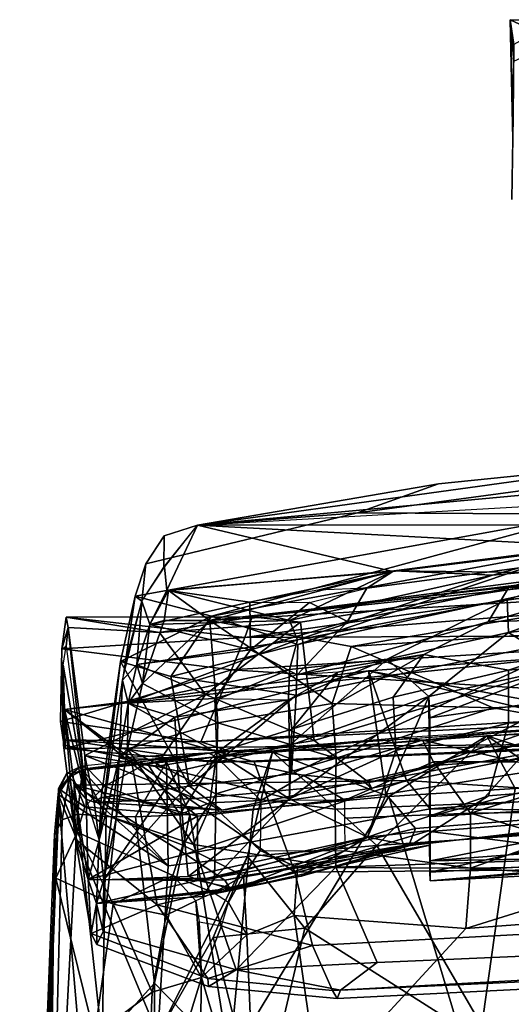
# Model space of a CAD drawing. Header units: millimetres. Extents: x -340 to 319, y -456 to 358.
# Tile 23 of 88: x -248 to -120, y 90 to 347. Entities that reach past the tile are written whole.
import ezdxf

# ---------------------------------------------------------------- set-up
doc = ezdxf.new("R2010")
doc.units = ezdxf.units.MM
doc.layers.add('Layer 01', color=7, linetype='Continuous', true_color=0x000000)

msp = doc.modelspace()

# ---------------------------------------------------------------- linework, layer by layer
at = {"layer": 'Layer 01'}
for points in [[(-119.866, 299.915, 27.224), (-119.575, 315.613, 55.543), (-120.265, 346.776, 36.992), (-119.554, 321.48, 8.59)], [(-119.377, 335.96, 53.032), (-120.265, 346.776, 36.992), (-119.575, 315.613, 55.543)], [(-120.265, 346.776, 36.992), (-119.345, 340.267, 15.369), (-119.554, 321.48, 8.59)], [(-119.377, 335.96, 53.032), (-108.147, 341.047, 49.685), (-120.265, 346.776, 36.992)], [(-108.147, 341.047, 49.685), (-108.116, 346.535, 27.93), (-120.265, 346.776, 36.992)], [(-119.345, 340.267, 15.369), (-120.265, 346.776, 36.992), (-108.116, 346.535, 27.93)], [(-201.811, 214.951, 1095.131), (5.858, 234.135, 1095.137), (-80.991, 231.656, 1095.123)], [(-201.811, 214.951, 1095.131), (85.138, 231.344, 1095.139), (5.858, 234.135, 1095.137)], [(-80.991, 231.656, 1095.123), (-139.013, 225.684, 1095.142), (-201.811, 214.951, 1095.131)], [(85.138, 231.344, 1095.139), (-12.245, 215.1, 1095.114), (-201.811, 214.951, 1095.131)], [(-139.013, 225.684, 1095.142), (-80.991, 231.656, 1095.123), (-102.813, 225.91, 1013.65), (-160.098, 218.108, 1017.647)], [(-201.811, 214.951, 1095.131), (-139.013, 225.684, 1095.142), (-160.098, 218.108, 1017.647)], [(-99.963, 217.784, 916.432), (-160.098, 218.108, 1017.647), (-102.813, 225.91, 1013.65)], [(-215.306, 204.831, 974.527), (-160.098, 218.108, 1017.647), (-99.963, 217.784, 916.432), (-218.063, 196.436, 905.105)], [(-198.194, 191.222, 861.634), (-218.063, 196.436, 905.105), (-99.963, 217.784, 916.432)], [(-201.811, 214.951, 1095.131), (-160.098, 218.108, 1017.647), (-215.306, 204.831, 974.527), (-210.545, 212.11, 1087.642)], [(-198.194, 191.222, 861.634), (-99.963, 217.784, 916.432), (-100.454, 209.187, 860.938)], [(-210.591, 203.94, 1086.775), (-201.811, 214.951, 1095.131), (-210.545, 212.11, 1087.642)], [(-209.856, 197.975, 1093.898), (-210.414, 204.001, 1088.709), (-201.811, 214.951, 1095.131)], [(-209.856, 197.975, 1093.898), (-201.811, 214.951, 1095.131), (-150.934, 202.869, 1095.168)], [(-98.126, 209.393, 1095.138), (-201.811, 214.951, 1095.131), (-12.245, 215.1, 1095.114)], [(-98.126, 209.393, 1095.138), (-150.934, 202.869, 1095.168), (-201.811, 214.951, 1095.131)], [(-216.352, 195.056, 948.978), (-210.591, 203.94, 1086.775), (-210.545, 212.11, 1087.642), (-215.306, 204.831, 974.527)], [(-85.871, 200.993, 915.423), (-120.711, 198.535, 946.479), (-98.321, 206.399, 1004.228), (-35.71, 210.698, 977.527)], [(-175.679, 183.782, 816.259), (-198.194, 191.222, 861.634), (-100.454, 209.187, 860.938)], [(-187.565, 191.002, 457.4), (-94.697, 202.131, 482.979), (-49.925, 208.904, 465.148)], [(-187.565, 191.002, 457.4), (-49.925, 208.904, 465.148), (-47.281, 205.909, 452.283)], [(-175.679, 183.782, 816.259), (-100.454, 209.187, 860.938), (-102.096, 199.876, 816.793)], [(-98.321, 206.399, 1004.228), (-157.676, 198.47, 1049.958), (-150.934, 202.869, 1095.168), (-98.126, 209.393, 1095.138)], [(-124.909, 201.901, 1004.526), (-150.61, 203.008, 1095.133), (-94.83, 210.119, 1095.048)], [(-89.623, 202.255, 1095.142), (-94.83, 210.119, 1095.048), (-150.61, 203.008, 1095.133)], [(-124.909, 201.901, 1004.526), (-94.83, 210.119, 1095.048), (-89.558, 205.064, 966.875)], [(-189.527, 185.656, 446.353), (-47.281, 205.909, 452.283), (-46.558, 196.97, 441.034)], [(-189.527, 185.656, 446.353), (-187.565, 191.002, 457.4), (-47.281, 205.909, 452.283)], [(-120.711, 198.535, 946.479), (-162.671, 189.836, 966.489), (-157.676, 198.47, 1049.958), (-98.321, 206.399, 1004.228)], [(-215.306, 204.831, 974.527), (-218.063, 196.436, 905.105), (-216.352, 195.056, 948.978)], [(-209.856, 197.975, 1093.898), (-214.257, 188.998, 998.842), (-216.352, 195.056, 948.978), (-210.414, 204.001, 1088.709)], [(-209.426, 197.878, 1093.441), (-150.61, 203.008, 1095.133), (-177.865, 190.094, 997.561)], [(-209.426, 197.878, 1093.441), (-198.576, 190.085, 1094.868), (-150.61, 203.008, 1095.133)], [(-89.623, 202.255, 1095.142), (-150.61, 203.008, 1095.133), (-198.576, 190.085, 1094.868)], [(-124.909, 201.901, 1004.526), (-177.865, 190.094, 997.561), (-150.61, 203.008, 1095.133)], [(-121.092, 195.543, 913.615), (-175.722, 185.01, 950.236), (-124.909, 201.901, 1004.526), (-89.558, 205.064, 966.875)], [(-121.092, 195.543, 913.615), (-89.558, 205.064, 966.875), (-89.231, 198.096, 894.532)], [(-188.162, 194.824, 1051.902), (-209.856, 197.975, 1093.898), (-150.934, 202.869, 1095.168)], [(-89.623, 202.255, 1095.142), (-198.576, 190.085, 1094.868), (-79.569, 197.183, 1081.265)], [(-188.162, 194.824, 1051.902), (-150.934, 202.869, 1095.168), (-170.477, 198.001, 1066.639)], [(-187.565, 191.002, 457.4), (-174.946, 189.63, 479.214), (-94.697, 202.131, 482.979)], [(-175.722, 185.01, 950.236), (-177.865, 190.094, 997.561), (-124.909, 201.901, 1004.526)], [(-86.336, 184.132, 537.407), (-94.697, 202.131, 482.979), (-174.946, 189.63, 479.214), (-171.384, 158.744, 571.898)], [(-157.676, 198.47, 1049.958), (-170.477, 198.001, 1066.639), (-150.934, 202.869, 1095.168)], [(-78.29, 191.368, 841.787), (-126.034, 189.695, 868.546), (-85.871, 200.993, 915.423), (-44.047, 201.373, 894.097)], [(-126.034, 189.695, 868.546), (-120.711, 198.535, 946.479), (-85.871, 200.993, 915.423)], [(-188.162, 194.824, 1051.902), (-214.257, 188.998, 998.842), (-209.856, 197.975, 1093.898)], [(-214.257, 188.998, 998.842), (-209.426, 197.878, 1093.441), (-177.865, 190.094, 997.561)], [(-214.257, 188.998, 998.842), (-210.495, 190.084, 1088.773), (-209.426, 197.878, 1093.441)], [(-209.426, 197.878, 1093.441), (-210.495, 190.084, 1088.773), (-198.576, 190.085, 1094.868)], [(-102.096, 199.876, 816.793), (-98.204, 186.372, 759.139), (-176.084, 170.58, 769.562), (-175.679, 183.782, 816.259)], [(-162.671, 189.836, 966.489), (-120.711, 198.535, 946.479), (-126.034, 189.695, 868.546), (-175.867, 175.89, 881.041)], [(-162.671, 189.836, 966.489), (-172.624, 194.79, 1036.521), (-157.676, 198.47, 1049.958)], [(-120.712, 186.892, 846.453), (-121.092, 195.543, 913.615), (-89.231, 198.096, 894.532)], [(-120.712, 186.892, 846.453), (-89.231, 198.096, 894.532), (-79.36, 191.671, 844.523)], [(-198.194, 191.222, 861.634), (-221.916, 179.345, 814.073), (-218.063, 196.436, 905.105)], [(-220.584, 179.357, 846.323), (-218.063, 196.436, 905.105), (-221.916, 179.345, 814.073)], [(-220.584, 179.357, 846.323), (-216.352, 195.056, 948.978), (-218.063, 196.436, 905.105)], [(-161.768, 183.278, 1052.052), (-79.569, 197.183, 1081.265), (-198.576, 190.085, 1094.868)], [(-47.098, 186.31, 435.069), (-189.527, 185.656, 446.353), (-46.558, 196.97, 441.034)], [(-152.355, 179.992, 857.043), (-177.865, 177.264, 894.532), (-175.722, 185.01, 950.236), (-121.092, 195.543, 913.615)], [(-161.768, 183.278, 1052.052), (-72.657, 189.137, 1045.446), (-79.569, 197.183, 1081.265)], [(-152.355, 179.992, 857.043), (-121.092, 195.543, 913.615), (-120.712, 186.892, 846.453)], [(-216.352, 195.056, 948.978), (-217.633, 178.568, 916.815), (-221.366, 174.53, 827.403)], [(-214.257, 188.998, 998.842), (-217.633, 178.568, 916.815), (-216.352, 195.056, 948.978)], [(-188.162, 194.824, 1051.902), (-188.036, 182.424, 941.841), (-214.257, 188.998, 998.842)], [(-188.162, 194.824, 1051.902), (-172.624, 194.79, 1036.521), (-188.036, 182.424, 941.841)], [(-162.671, 189.836, 966.489), (-188.036, 182.424, 941.841), (-172.624, 194.79, 1036.521)], [(-189.527, 185.656, 446.353), (-237.193, 182.625, 445.964), (-236.04, 190.911, 459.31)], [(-237.193, 182.625, 445.964), (-235.523, 188.202, 485.268), (-236.04, 190.911, 459.31)], [(-211.718, 186.951, 479.68), (-187.565, 191.002, 457.4), (-236.04, 190.911, 459.31)], [(-187.565, 191.002, 457.4), (-189.527, 185.656, 446.353), (-236.04, 190.911, 459.31)], [(-235.523, 188.202, 485.268), (-211.718, 186.951, 479.68), (-236.04, 190.911, 459.31)], [(-221.916, 179.345, 814.073), (-198.194, 191.222, 861.634), (-208.745, 175.482, 800.848)], [(-177.865, 190.094, 997.561), (-175.722, 185.01, 950.236), (-217.633, 178.568, 916.815), (-214.257, 188.998, 998.842)], [(-198.576, 190.085, 1094.868), (-216.154, 173.644, 952.735), (-196.509, 163.369, 923.02)], [(-210.495, 190.084, 1088.773), (-216.154, 173.644, 952.735), (-198.576, 190.085, 1094.868)], [(-216.154, 173.644, 952.735), (-210.495, 190.084, 1088.773), (-214.257, 188.998, 998.842)], [(-187.565, 191.002, 457.4), (-211.718, 186.951, 479.68), (-174.946, 189.63, 479.214)], [(-208.745, 175.482, 800.848), (-198.194, 191.222, 861.634), (-175.679, 183.782, 816.259)], [(-198.576, 190.085, 1094.868), (-166.674, 168.42, 964.49), (-161.768, 183.278, 1052.052)], [(-196.509, 163.369, 923.02), (-166.674, 168.42, 964.49), (-198.576, 190.085, 1094.868)], [(-120.711, 177.099, 796.265), (-142.782, 181.203, 843.95), (-126.034, 189.695, 868.546), (-78.29, 191.368, 841.787)], [(-120.712, 186.892, 846.453), (-79.36, 191.671, 844.523), (-106.262, 177.96, 789.496)], [(-120.711, 177.099, 796.265), (-78.29, 191.368, 841.787), (-81.79, 180.804, 795.219)], [(-237.193, 182.625, 445.964), (-236.032, 183.37, 472.968), (-235.523, 188.202, 485.268)], [(-236.032, 183.37, 472.968), (-230.874, 143.434, 597.643), (-235.523, 188.202, 485.268)], [(-211.718, 186.951, 479.68), (-235.523, 188.202, 485.268), (-231.209, 154.801, 585.439), (-199.765, 170.723, 527.985)], [(-230.874, 143.434, 597.643), (-231.209, 154.801, 585.439), (-235.523, 188.202, 485.268)], [(-214.257, 188.998, 998.842), (-188.036, 182.424, 941.841), (-217.633, 178.568, 916.815)], [(-214.257, 188.998, 998.842), (-217.633, 178.568, 916.815), (-216.154, 173.644, 952.735)], [(-199.765, 170.723, 527.985), (-174.946, 189.63, 479.214), (-211.718, 186.951, 479.68)], [(-171.384, 158.744, 571.898), (-174.946, 189.63, 479.214), (-199.765, 170.723, 527.985)], [(-188.036, 182.424, 941.841), (-162.671, 189.836, 966.489), (-175.867, 175.89, 881.041)], [(-126.034, 189.695, 868.546), (-142.782, 181.203, 843.95), (-175.867, 175.89, 881.041)], [(-124.753, 167.316, 945.875), (-49.622, 171.541, 949.523), (-72.657, 189.137, 1045.446), (-161.768, 183.278, 1052.052)], [(-189.527, 185.656, 446.353), (-192.93, 177.148, 441.067), (-237.193, 182.625, 445.964)], [(-219.91, 168.499, 861.9), (-217.633, 178.568, 916.815), (-175.722, 185.01, 950.236)], [(-219.91, 168.499, 861.9), (-175.722, 185.01, 950.236), (-177.865, 177.264, 894.532)], [(-192.93, 177.148, 441.067), (-189.527, 185.656, 446.353), (-47.098, 186.31, 435.069)], [(-47.098, 186.31, 435.069), (-47.707, 168.018, 431.096), (-192.93, 177.148, 441.067)], [(-177.305, 150.023, 702.516), (-176.084, 170.58, 769.562), (-98.204, 186.372, 759.139)], [(-158.528, 148.122, 677.294), (-177.305, 150.023, 702.516), (-98.204, 186.372, 759.139), (-79.597, 166.556, 681.986)], [(-152.355, 179.992, 857.043), (-120.712, 186.892, 846.453), (-141.519, 170.215, 782.887)], [(-120.712, 186.892, 846.453), (-106.262, 177.96, 789.496), (-141.519, 170.215, 782.887)], [(-192.93, 177.148, 441.067), (-237.512, 163.689, 438.658), (-237.193, 182.625, 445.964)], [(-237.193, 182.625, 445.964), (-237.512, 163.689, 438.658), (-236.897, 158.935, 446.232)], [(-236.032, 183.37, 472.968), (-230.872, 143.427, 597.664), (-236.882, 178.39, 452.429)], [(-197.336, 169.675, 866.348), (-217.633, 178.568, 916.815), (-188.036, 182.424, 941.841)], [(-208.745, 175.482, 800.848), (-175.679, 183.782, 816.259), (-176.084, 170.58, 769.562)], [(-188.036, 182.424, 941.841), (-175.867, 175.89, 881.041), (-197.336, 169.675, 866.348)], [(-76.369, 168.571, 592.813), (-86.336, 184.132, 537.407), (-171.384, 158.744, 571.898), (-157.181, 147.796, 625.091)], [(-124.753, 167.316, 945.875), (-161.768, 183.278, 1052.052), (-166.674, 168.42, 964.49)], [(-104.527, 180.774, 469.121), (-236.53, 166.85, 460.953), (-157.216, 176.94, 466.873)], [(-236.53, 166.85, 460.953), (-104.527, 180.774, 469.121), (-90.429, 157.292, 455.35), (-187.024, 153.19, 452.933)], [(-178.074, 169.402, 848.719), (-177.865, 177.264, 894.532), (-152.355, 179.992, 857.043)], [(-177.865, 157.439, 796.266), (-178.074, 169.402, 848.719), (-152.355, 179.992, 857.043)], [(-177.865, 157.439, 796.266), (-152.355, 179.992, 857.043), (-141.519, 170.215, 782.887)], [(-177.248, 161.691, 810.901), (-165.237, 176.59, 866.156), (-142.782, 181.203, 843.95)], [(-177.248, 161.691, 810.901), (-142.782, 181.203, 843.95), (-150.771, 170.031, 800.046)], [(-142.782, 181.203, 843.95), (-165.237, 176.59, 866.156), (-175.867, 175.89, 881.041)], [(-104.527, 180.774, 469.121), (-157.216, 176.94, 466.873), (-152.704, 144.787, 561.805), (-108.606, 151.725, 551.756)], [(-104.527, 180.774, 469.121), (-79.656, 157.978, 455.74), (-157.216, 176.94, 466.873)], [(-157.216, 176.94, 466.873), (-109.19, 168.033, 503.976), (-104.527, 180.774, 469.121)], [(-150.771, 170.031, 800.046), (-142.782, 181.203, 843.95), (-120.711, 177.099, 796.265)], [(-81.79, 180.804, 795.219), (-64.025, 166.199, 746.096), (-120.711, 163.294, 749.169), (-120.711, 177.099, 796.265)], [(-236.53, 166.85, 460.953), (-236.897, 158.935, 446.232), (-236.882, 178.39, 452.429)], [(-236.53, 166.85, 460.953), (-236.882, 178.39, 452.429), (-230.872, 143.427, 597.664)], [(-220.584, 179.357, 846.323), (-221.916, 179.345, 814.073), (-227.499, 132.705, 679.185)], [(-221.916, 179.345, 814.073), (-226.988, 143.841, 691.448), (-227.499, 132.705, 679.185)], [(-203.906, 146.856, 705.74), (-226.988, 143.841, 691.448), (-221.916, 179.345, 814.073)], [(-221.916, 179.345, 814.073), (-208.745, 175.482, 800.848), (-203.906, 146.856, 705.74)], [(-221.366, 174.53, 827.403), (-217.633, 178.568, 916.815), (-219.91, 168.499, 861.9)], [(-219.91, 168.499, 861.9), (-217.633, 178.568, 916.815), (-197.336, 169.675, 866.348)], [(-217.633, 178.568, 916.815), (-219.91, 168.499, 861.9), (-216.154, 173.644, 952.735)], [(-207.742, 164.831, 846.453), (-219.91, 168.499, 861.9), (-177.865, 177.264, 894.532)], [(-207.742, 164.831, 846.453), (-177.865, 177.264, 894.532), (-178.074, 169.402, 848.719)], [(-106.262, 177.96, 789.496), (-141.221, 164.682, 784.88), (-141.519, 170.215, 782.887)], [(-80.251, 173.313, 790.834), (-141.221, 164.682, 784.88), (-106.262, 177.96, 789.496)], [(-200.918, 158.411, 437.72), (-237.512, 163.689, 438.658), (-192.93, 177.148, 441.067)], [(-201.847, 138.994, 559.948), (-152.704, 144.787, 561.805), (-157.216, 176.94, 466.873), (-236.53, 166.85, 460.953)], [(-236.53, 166.85, 460.953), (-157.216, 176.94, 466.873), (-236.318, 156.682, 454.981)], [(-157.216, 176.94, 466.873), (-236.53, 166.85, 460.953), (-233.968, 147.133, 522.608), (-147.316, 148.345, 553.443)], [(-236.318, 156.682, 454.981), (-157.216, 176.94, 466.873), (-79.656, 157.978, 455.74)], [(-203.906, 146.856, 705.74), (-208.745, 175.482, 800.848), (-176.084, 170.58, 769.562)], [(-192.93, 177.148, 441.067), (-47.707, 168.018, 431.096), (-200.918, 158.411, 437.72)], [(-177.248, 161.691, 810.901), (-178.074, 169.402, 848.719), (-165.237, 176.59, 866.156)], [(-109.19, 168.033, 503.976), (-157.216, 176.94, 466.873), (-147.316, 148.345, 553.443)], [(-120.711, 177.099, 796.265), (-120.711, 163.294, 749.169), (-150.139, 156.135, 749.415), (-150.771, 170.031, 800.046)], [(-227.503, 132.724, 679.092), (-221.366, 174.53, 827.403), (-222.229, 154.188, 806.525)], [(-219.91, 168.499, 861.9), (-222.229, 154.188, 806.525), (-221.366, 174.53, 827.403)], [(-216.154, 173.644, 952.735), (-219.91, 168.499, 861.9), (-220.081, 156.609, 856.799)], [(-196.509, 163.369, 923.02), (-216.154, 173.644, 952.735), (-220.081, 156.609, 856.799)], [(-141.224, 152.179, 767.605), (-80.251, 173.313, 790.834), (-72.352, 157.279, 769.648)], [(-141.224, 152.179, 767.605), (-141.221, 164.682, 784.88), (-80.251, 173.313, 790.834)], [(-199.765, 170.723, 527.985), (-231.209, 154.801, 585.439), (-212.816, 151.944, 590.55)], [(-219.91, 168.499, 861.9), (-197.336, 169.675, 866.348), (-196.814, 155.631, 807.201)], [(-212.816, 151.944, 590.55), (-171.384, 158.744, 571.898), (-199.765, 170.723, 527.985)], [(-176.084, 170.58, 769.562), (-177.305, 150.023, 702.516), (-203.906, 146.856, 705.74)], [(-196.814, 155.631, 807.201), (-197.336, 169.675, 866.348), (-178.074, 169.402, 848.719)], [(-177.865, 143.573, 749.169), (-177.865, 157.439, 796.266), (-141.519, 170.215, 782.887)], [(-177.865, 143.573, 749.169), (-141.519, 170.215, 782.887), (-157.533, 133.506, 693.082)], [(-177.248, 161.691, 810.901), (-150.771, 170.031, 800.046), (-150.139, 156.135, 749.415), (-177.865, 143.573, 749.169)], [(-141.265, 135.316, 680.822), (-157.533, 133.506, 693.082), (-141.519, 170.215, 782.887)], [(-141.519, 170.215, 782.887), (-141.224, 152.179, 767.605), (-141.265, 135.316, 680.822)], [(-141.224, 152.179, 767.605), (-141.519, 170.215, 782.887), (-141.221, 164.682, 784.88)], [(-75.603, 158.582, 894.064), (-49.622, 171.541, 949.523), (-124.753, 167.316, 945.875)], [(-196.814, 155.631, 807.201), (-222.229, 154.188, 806.525), (-219.91, 168.499, 861.9)], [(-207.742, 164.831, 846.453), (-222.229, 154.188, 806.525), (-219.91, 168.499, 861.9)], [(-219.91, 168.499, 861.9), (-222.229, 154.188, 806.525), (-220.081, 156.609, 856.799)], [(-178.074, 169.402, 848.719), (-177.865, 157.439, 796.266), (-206.982, 150.765, 794.167), (-207.742, 164.831, 846.453)], [(-200.918, 158.411, 437.72), (-47.707, 168.018, 431.096), (-47.791, 165.778, 438.32)], [(-177.248, 161.691, 810.901), (-196.814, 155.631, 807.201), (-178.074, 169.402, 848.719)], [(-196.509, 163.369, 923.02), (-165.674, 154.129, 893.436), (-166.674, 168.42, 964.49)], [(-165.674, 154.129, 893.436), (-124.753, 167.316, 945.875), (-166.674, 168.42, 964.49)], [(-165.674, 154.129, 893.436), (-75.603, 158.582, 894.064), (-124.753, 167.316, 945.875)], [(-76.369, 168.571, 592.813), (-157.181, 147.796, 625.091), (-74.073, 163.122, 629.326)], [(-147.316, 148.345, 553.443), (-92.994, 144.755, 575.919), (-109.19, 168.033, 503.976)], [(-236.53, 166.85, 460.953), (-236.318, 156.682, 454.981), (-236.897, 158.935, 446.232)], [(-233.625, 133.035, 531.199), (-236.53, 166.85, 460.953), (-236.752, 157.498, 455.46)], [(-236.53, 166.85, 460.953), (-219.142, 153.966, 453.383), (-236.752, 157.498, 455.46)], [(-233.968, 147.133, 522.608), (-201.847, 138.994, 559.948), (-236.53, 166.85, 460.953)], [(-230.872, 143.427, 597.664), (-233.968, 147.133, 522.608), (-236.53, 166.85, 460.953)], [(-236.53, 166.85, 460.953), (-233.625, 133.035, 531.199), (-233.968, 147.133, 522.608)], [(-187.024, 153.19, 452.933), (-219.142, 153.966, 453.383), (-236.53, 166.85, 460.953)], [(-222.229, 154.188, 806.525), (-207.742, 164.831, 846.453), (-206.982, 150.765, 794.167)], [(-200.918, 158.411, 437.72), (-47.791, 165.778, 438.32), (-193.525, 155.998, 445.094)], [(-194.558, 155.806, 445.135), (-79.656, 157.978, 455.74), (-69.362, 164.586, 438.764)], [(-156.429, 146.345, 655.44), (-158.528, 148.122, 677.294), (-79.597, 166.556, 681.986), (-77.249, 162.46, 655.103)], [(-84.963, 147.643, 701.451), (-125.973, 144.351, 700.907), (-120.711, 163.294, 749.169), (-64.025, 166.199, 746.096)], [(-236.897, 158.935, 446.232), (-237.512, 163.689, 438.658), (-200.918, 158.411, 437.72)], [(-197.035, 144.823, 841.465), (-196.509, 163.369, 923.02), (-220.081, 156.609, 856.799)], [(-197.035, 144.823, 841.465), (-165.674, 154.129, 893.436), (-196.509, 163.369, 923.02)], [(-120.711, 163.294, 749.169), (-125.973, 144.351, 700.907), (-157.533, 133.506, 693.082), (-150.139, 156.135, 749.415)], [(-77.249, 162.46, 655.103), (-74.073, 163.122, 629.326), (-157.181, 147.796, 625.091), (-156.429, 146.345, 655.44)], [(-112.073, 161.842, 444.484), (-143.174, 158.869, 437.11), (-148.644, 159.506, 446.513)], [(-143.174, 158.869, 437.11), (-112.073, 161.842, 444.484), (-107.315, 161.161, 435.696)], [(-126.403, 159.954, 445.806), (-70.05, 162.685, 443.185), (-90.866, 135.78, 450.404)], [(-126.403, 159.954, 445.806), (-88.245, 147.678, 483.456), (-70.05, 162.685, 443.185)], [(-196.993, 154.534, 439.074), (-198.887, 155.436, 449.216), (-148.644, 159.506, 446.513)], [(-143.174, 158.869, 437.11), (-196.993, 154.534, 439.074), (-148.644, 159.506, 446.513)], [(-196.814, 155.631, 807.201), (-177.248, 161.691, 810.901), (-177.865, 143.573, 749.169)], [(-182.231, 155.776, 448.936), (-126.403, 159.954, 445.806), (-155.106, 131.364, 453.842)], [(-151.91, 144.112, 486.34), (-126.403, 159.954, 445.806), (-182.231, 155.776, 448.936)], [(-126.403, 159.954, 445.806), (-90.866, 135.78, 450.404), (-155.106, 131.364, 453.842)], [(-119.025, 146.248, 484.525), (-126.403, 159.954, 445.806), (-151.91, 144.112, 486.34)], [(-107.315, 161.161, 435.696), (-118.683, 153.213, 433.64), (-143.174, 158.869, 437.11)], [(-126.403, 159.954, 445.806), (-119.025, 146.248, 484.525), (-88.245, 147.678, 483.456)], [(-236.897, 158.935, 446.232), (-236.318, 156.682, 454.981), (-196.702, 153.02, 452.841)], [(-236.897, 158.935, 446.232), (-196.702, 153.02, 452.841), (-194.558, 155.806, 445.135)], [(-236.897, 158.935, 446.232), (-200.918, 158.411, 437.72), (-193.525, 155.998, 445.094)], [(-212.356, 115.869, 564.647), (-233.625, 133.035, 531.199), (-236.752, 157.498, 455.46), (-219.142, 153.966, 453.383)], [(-236.318, 156.682, 454.981), (-79.656, 157.978, 455.74), (-196.702, 153.02, 452.841)], [(-171.384, 158.744, 571.898), (-212.816, 151.944, 590.55), (-202.371, 143.64, 627.064), (-157.181, 147.796, 625.091)], [(-177.865, 157.439, 796.266), (-177.865, 143.573, 749.169), (-206.982, 150.765, 794.167)], [(-196.993, 154.534, 439.074), (-143.174, 158.869, 437.11), (-174.14, 149.599, 435.026)], [(-194.558, 155.806, 445.135), (-196.702, 153.02, 452.841), (-79.656, 157.978, 455.74)], [(-176.434, 124.421, 531.015), (-187.024, 153.19, 452.933), (-90.429, 157.292, 455.35), (-99.839, 125.117, 541.432)], [(-174.14, 149.599, 435.026), (-143.174, 158.869, 437.11), (-140.3, 153.177, 434.654), (-163.436, 143.205, 432.337)], [(-75.603, 158.582, 894.064), (-165.674, 154.129, 893.436), (-165.94, 140.819, 840.222), (-61.821, 145.008, 840.589)], [(-140.3, 153.177, 434.654), (-143.174, 158.869, 437.11), (-118.683, 153.213, 433.64)], [(-141.179, 138.955, 742.548), (-141.224, 152.179, 767.605), (-72.352, 157.279, 769.648)], [(-141.179, 138.955, 742.548), (-72.352, 157.279, 769.648), (-57.635, 143.708, 743.583)], [(-230.522, 151.419, 441.682), (-232.069, 152.168, 449.966), (-198.887, 155.436, 449.216)], [(-231.209, 154.801, 585.439), (-228.792, 142.708, 647.679), (-202.371, 143.64, 627.064)], [(-231.209, 154.801, 585.439), (-202.371, 143.64, 627.064), (-212.816, 151.944, 590.55)], [(-228.792, 142.708, 647.679), (-231.209, 154.801, 585.439), (-230.874, 143.434, 597.643)], [(-230.522, 151.419, 441.682), (-198.887, 155.436, 449.216), (-214.975, 152.846, 440.383)], [(-222.229, 154.188, 806.525), (-226.259, 122.423, 708.729), (-227.503, 132.724, 679.092)], [(-197.372, 122.872, 701.701), (-226.259, 122.423, 708.729), (-196.814, 155.631, 807.201)], [(-222.229, 154.188, 806.525), (-196.814, 155.631, 807.201), (-226.259, 122.423, 708.729)], [(-222.229, 154.188, 806.525), (-206.982, 150.765, 794.167), (-226.259, 122.423, 708.729)], [(-222.229, 154.188, 806.525), (-226.259, 122.423, 708.729), (-223.008, 138.432, 787.673)], [(-220.081, 156.609, 856.799), (-222.229, 154.188, 806.525), (-223.008, 138.432, 787.673)], [(-223.008, 138.432, 787.673), (-202.845, 131.599, 793.297), (-220.081, 156.609, 856.799)], [(-202.845, 131.599, 793.297), (-197.035, 144.823, 841.465), (-220.081, 156.609, 856.799)], [(-214.975, 152.846, 440.383), (-198.887, 155.436, 449.216), (-196.993, 154.534, 439.074)], [(-206.475, 139.448, 435.414), (-214.975, 152.846, 440.383), (-196.993, 154.534, 439.074)], [(-188.769, 128.477, 455.662), (-209.478, 126.03, 456.166), (-209.935, 153.219, 450.145), (-182.231, 155.776, 448.936)], [(-182.231, 155.776, 448.936), (-209.935, 153.219, 450.145), (-203.86, 139.428, 489.802), (-187.334, 140.827, 489.361)], [(-196.993, 154.534, 439.074), (-198.593, 142.459, 434.712), (-206.475, 139.448, 435.414)], [(-198.593, 142.459, 434.712), (-196.993, 154.534, 439.074), (-185.302, 143.07, 433.299)], [(-196.814, 155.631, 807.201), (-177.865, 143.573, 749.169), (-197.372, 122.872, 701.701)], [(-197.035, 144.823, 841.465), (-165.94, 140.819, 840.222), (-165.674, 154.129, 893.436)], [(-196.993, 154.534, 439.074), (-174.14, 149.599, 435.026), (-185.302, 143.07, 433.299)], [(-188.769, 128.477, 455.662), (-182.231, 155.776, 448.936), (-155.106, 131.364, 453.842)], [(-182.231, 155.776, 448.936), (-187.334, 140.827, 489.361), (-151.91, 144.112, 486.34)], [(-157.533, 133.506, 693.082), (-177.865, 143.573, 749.169), (-150.139, 156.135, 749.415)], [(-235.886, 150.191, 450.032), (-232.069, 152.168, 449.966), (-234.678, 150.061, 441.997)], [(-232.069, 152.168, 449.966), (-230.522, 151.419, 441.682), (-234.678, 150.061, 441.997)], [(-209.478, 126.03, 456.166), (-231.817, 151.045, 450.527), (-209.935, 153.219, 450.145)], [(-231.817, 151.045, 450.527), (-225.639, 138.967, 485.754), (-217.956, 138.876, 487.986), (-209.935, 153.219, 450.145)], [(-226.07, 146.87, 440.556), (-230.522, 151.419, 441.682), (-214.975, 152.846, 440.383)], [(-206.475, 139.448, 435.414), (-226.07, 146.87, 440.556), (-214.975, 152.846, 440.383)], [(-176.434, 124.421, 531.015), (-212.356, 115.869, 564.647), (-219.142, 153.966, 453.383)], [(-219.142, 153.966, 453.383), (-187.024, 153.19, 452.933), (-176.434, 124.421, 531.015)], [(-203.86, 139.428, 489.802), (-209.935, 153.219, 450.145), (-217.956, 138.876, 487.986)], [(-163.436, 143.205, 432.337), (-140.3, 153.177, 434.654), (-130.68, 139.827, 430.863), (-163.382, 138.451, 431.192)], [(-108.606, 151.725, 551.756), (-152.704, 144.787, 561.805), (-145.014, 135.819, 599.825), (-104.138, 139.022, 600.003)], [(-141.179, 138.955, 742.548), (-141.265, 135.316, 680.822), (-141.224, 152.179, 767.605)], [(-130.68, 139.827, 430.863), (-140.3, 153.177, 434.654), (-118.683, 153.213, 433.64)], [(-118.683, 153.213, 433.64), (-97.779, 150.143, 432.03), (-130.68, 139.827, 430.863)], [(-235.331, 149.132, 450.508), (-209.478, 126.03, 456.166), (-238.171, 144.646, 450.591)], [(-235.331, 149.132, 450.508), (-238.171, 144.646, 450.591), (-237.135, 138.083, 479.407)], [(-237.82, 146.071, 442.431), (-238.061, 146.188, 450.223), (-235.886, 150.191, 450.032)], [(-234.678, 150.061, 441.997), (-237.82, 146.071, 442.431), (-235.886, 150.191, 450.032)], [(-231.19, 141.46, 441.034), (-237.82, 146.071, 442.431), (-234.678, 150.061, 441.997)], [(-233.151, 139.527, 482.22), (-235.331, 149.132, 450.508), (-237.135, 138.083, 479.407)], [(-231.817, 151.045, 450.527), (-209.478, 126.03, 456.166), (-235.331, 149.132, 450.508)], [(-233.151, 139.527, 482.22), (-231.817, 151.045, 450.527), (-235.331, 149.132, 450.508)], [(-230.522, 151.419, 441.682), (-226.07, 146.87, 440.556), (-231.19, 141.46, 441.034), (-234.678, 150.061, 441.997)], [(-231.817, 151.045, 450.527), (-233.151, 139.527, 482.22), (-225.639, 138.967, 485.754)], [(-204.241, 123.244, 706.527), (-226.259, 122.423, 708.729), (-206.982, 150.765, 794.167)], [(-177.865, 143.573, 749.169), (-204.241, 123.244, 706.527), (-206.982, 150.765, 794.167)], [(-195.5, 140.549, 665.969), (-203.906, 146.856, 705.74), (-177.305, 150.023, 702.516), (-158.528, 148.122, 677.294)], [(-185.302, 143.07, 433.299), (-174.14, 149.599, 435.026), (-163.436, 143.205, 432.337)], [(-130.68, 139.827, 430.863), (-97.779, 150.143, 432.03), (-72.644, 140.486, 429.92)], [(-147.316, 148.345, 553.443), (-233.968, 147.133, 522.608), (-204.98, 129.093, 592.612)], [(-233.968, 147.133, 522.608), (-230.305, 122.458, 610.8), (-201.847, 138.994, 559.948)], [(-230.872, 143.427, 597.664), (-230.305, 122.458, 610.8), (-233.968, 147.133, 522.608)], [(-233.968, 147.133, 522.608), (-230.305, 122.458, 610.8), (-204.98, 129.093, 592.612)], [(-233.968, 147.133, 522.608), (-233.625, 133.035, 531.199), (-230.305, 122.458, 610.8)], [(-231.19, 141.46, 441.034), (-226.07, 146.87, 440.556), (-206.475, 139.448, 435.414)], [(-226.988, 143.841, 691.448), (-203.906, 146.856, 705.74), (-195.5, 140.549, 665.969)], [(-204.98, 129.093, 592.612), (-141.17, 140.9, 580.592), (-147.316, 148.345, 553.443)], [(-157.181, 147.796, 625.091), (-202.371, 143.64, 627.064), (-195.5, 140.549, 665.969), (-156.429, 146.345, 655.44)], [(-195.5, 140.549, 665.969), (-158.528, 148.122, 677.294), (-156.429, 146.345, 655.44)], [(-92.994, 144.755, 575.919), (-147.316, 148.345, 553.443), (-141.17, 140.9, 580.592)], [(-102.941, 136.429, 661.899), (-146.33, 131.384, 662.203), (-125.973, 144.351, 700.907), (-84.963, 147.643, 701.451)], [(-119.025, 146.248, 484.525), (-129.699, 70.185, 489.483), (-96.711, 44.424, 489.628), (-88.245, 147.678, 483.456)], [(-248.192, -114.359, 466.107), (-238.171, 144.646, 450.591), (-218.765, -79.376, 468.345)], [(-246.589, -56.102, 491.058), (-238.171, 144.646, 450.591), (-248.192, -114.359, 466.107)], [(-238.171, 144.646, 450.591), (-246.589, -56.102, 491.058), (-239.152, 134.122, 478.11)], [(-238.061, 146.188, 450.223), (-241.882, 41.782, 448.369), (-245.604, -50.416, 462.064)], [(-241.882, 41.782, 448.369), (-238.061, 146.188, 450.223), (-241.126, 62.116, 447.096)], [(-241.126, 62.116, 447.096), (-238.061, 146.188, 450.223), (-238.785, 122.867, 443.385)], [(-238.171, 144.646, 450.591), (-239.152, 134.122, 478.11), (-237.135, 138.083, 479.407)], [(-238.061, 146.188, 450.223), (-237.82, 146.071, 442.431), (-238.785, 122.867, 443.385)], [(-238.785, 122.867, 443.385), (-237.82, 146.071, 442.431), (-233.222, 134.809, 441.279)], [(-212.163, 82.088, 458.7), (-238.171, 144.646, 450.591), (-209.478, 126.03, 456.166)], [(-218.765, -79.376, 468.345), (-238.171, 144.646, 450.591), (-212.163, 82.088, 458.7)], [(-233.222, 134.809, 441.279), (-237.82, 146.071, 442.431), (-231.19, 141.46, 441.034)], [(-228.792, 142.708, 647.679), (-226.988, 143.841, 691.448), (-195.5, 140.549, 665.969)], [(-226.988, 143.841, 691.448), (-228.792, 142.708, 647.679), (-227.499, 132.705, 679.185)], [(-165.94, 140.819, 840.222), (-197.035, 144.823, 841.465), (-202.845, 131.599, 793.297), (-165.759, 125.721, 790.831)], [(-152.704, 144.787, 561.805), (-201.847, 138.994, 559.948), (-201.718, 122.229, 620.542), (-145.014, 135.819, 599.825)], [(-158.547, 58.238, 491.921), (-129.699, 70.185, 489.483), (-151.91, 144.112, 486.34), (-193.494, 75.426, 493.925)], [(-151.91, 144.112, 486.34), (-187.334, 140.827, 489.361), (-193.494, 75.426, 493.925)], [(-61.821, 145.008, 840.589), (-165.94, 140.819, 840.222), (-165.759, 125.721, 790.831), (-70.162, 128.951, 790.105)], [(-146.33, 131.384, 662.203), (-157.533, 133.506, 693.082), (-125.973, 144.351, 700.907)], [(-129.699, 70.185, 489.483), (-119.025, 146.248, 484.525), (-151.91, 144.112, 486.34)], [(-74.987, 140.327, 575.126), (-92.994, 144.755, 575.919), (-141.17, 140.9, 580.592)], [(-233.222, 134.809, 441.279), (-231.19, 141.46, 441.034), (-205.617, 131.425, 433.774), (-208.233, 123.51, 433.621)], [(-205.617, 131.425, 433.774), (-231.19, 141.46, 441.034), (-206.475, 139.448, 435.414)], [(-227.499, 132.705, 679.185), (-228.792, 142.708, 647.679), (-230.874, 143.434, 597.643)], [(-230.305, 122.458, 610.8), (-230.872, 143.427, 597.664), (-227.503, 132.724, 679.092)], [(-228.792, 142.708, 647.679), (-195.5, 140.549, 665.969), (-202.371, 143.64, 627.064)], [(-205.617, 131.425, 433.774), (-206.475, 139.448, 435.414), (-198.593, 142.459, 434.712)], [(-185.478, 130.083, 430.477), (-189.82, 123.484, 430.387), (-205.617, 131.425, 433.774), (-198.593, 142.459, 434.712)], [(-177.865, 143.573, 749.169), (-157.533, 133.506, 693.082), (-204.241, 123.244, 706.527)], [(-185.478, 130.083, 430.477), (-198.593, 142.459, 434.712), (-185.302, 143.07, 433.299)], [(-197.372, 122.872, 701.701), (-177.865, 143.573, 749.169), (-157.533, 133.506, 693.082)], [(-141.138, 127.341, 708.78), (-141.179, 138.955, 742.548), (-57.635, 143.708, 743.583)], [(-141.138, 127.341, 708.78), (-57.635, 143.708, 743.583), (-32.405, 135.629, 718.428)], [(-240.678, -2.66, 490.619), (-226.684, 80.344, 490.347), (-233.151, 139.527, 482.22)], [(-240.678, -2.66, 490.619), (-233.151, 139.527, 482.22), (-237.135, 138.083, 479.407)], [(-233.151, 139.527, 482.22), (-226.684, 80.344, 490.347), (-225.639, 138.967, 485.754)], [(-230.305, 122.458, 610.8), (-201.718, 122.229, 620.542), (-201.847, 138.994, 559.948)], [(-217.956, 138.876, 487.986), (-225.639, 138.967, 485.754), (-226.684, 80.344, 490.347), (-213.072, 95.446, 492.051)], [(-217.956, 138.876, 487.986), (-213.072, 95.446, 492.051), (-203.86, 139.428, 489.802)], [(-193.494, 75.426, 493.925), (-203.86, 139.428, 489.802), (-213.072, 95.446, 492.051)], [(-141.17, 140.9, 580.592), (-204.98, 129.093, 592.612), (-194.683, 122.298, 626.441), (-141.314, 132.404, 624.002)], [(-193.494, 75.426, 493.925), (-187.334, 140.827, 489.361), (-203.86, 139.428, 489.802)], [(-130.68, 139.827, 430.863), (-130.623, 125.409, 429.473), (-163.312, 129.983, 429.914), (-163.382, 138.451, 431.192)], [(-101.553, 135.804, 625.535), (-104.138, 139.022, 600.003), (-145.014, 135.819, 599.825), (-146.64, 131.609, 624.867)], [(-141.17, 140.9, 580.592), (-141.314, 132.404, 624.002), (-141.243, 124.411, 623.067), (-141.18, 135.037, 580.721)], [(-141.265, 135.316, 680.822), (-141.179, 138.955, 742.548), (-141.138, 127.341, 708.78)], [(-141.17, 140.9, 580.592), (-141.18, 135.037, 580.721), (-74.987, 140.327, 575.126)], [(-74.987, 140.327, 575.126), (-141.18, 135.037, 580.721), (-110.751, 131.12, 602.721)], [(-108.722, 133.183, 429.688), (-130.68, 139.827, 430.863), (-72.644, 140.486, 429.92)], [(-130.68, 139.827, 430.863), (-108.722, 133.183, 429.688), (-130.623, 125.409, 429.473)], [(-239.152, 134.122, 478.11), (-240.678, -2.66, 490.619), (-237.135, 138.083, 479.407)], [(-223.008, 138.432, 787.673), (-226.259, 122.423, 708.729), (-226.408, 108.893, 700.415)], [(-202.845, 131.599, 793.297), (-223.008, 138.432, 787.673), (-226.408, 108.893, 700.415), (-191.731, 98.889, 707.091)], [(-102.941, 136.429, 661.899), (-101.553, 135.804, 625.535), (-146.64, 131.609, 624.867), (-146.33, 131.384, 662.203)], [(-240.678, -2.66, 490.619), (-239.152, 134.122, 478.11), (-246.589, -56.102, 491.058)], [(-233.222, 134.809, 441.279), (-223.846, 116.022, 437.854), (-238.785, 122.867, 443.385)], [(-233.222, 134.809, 441.279), (-208.233, 123.51, 433.621), (-223.846, 116.022, 437.854)], [(-146.64, 131.609, 624.867), (-145.014, 135.819, 599.825), (-201.718, 122.229, 620.542)], [(-193.011, 119.613, 649.426), (-192.468, 119.769, 674.153), (-141.265, 135.316, 680.822)], [(-193.011, 119.613, 649.426), (-141.265, 135.316, 680.822), (-141.277, 131.466, 652.627)], [(-192.468, 119.769, 674.153), (-157.533, 133.506, 693.082), (-141.265, 135.316, 680.822)], [(-155.106, 131.364, 453.842), (-90.866, 135.78, 450.404), (-94.447, 104.862, 449.757), (-124.082, 78.272, 451.227)], [(-141.277, 131.466, 652.627), (-141.265, 135.316, 680.822), (-141.138, 122.108, 662.135)], [(-141.138, 127.341, 708.78), (-141.138, 122.108, 662.135), (-141.265, 135.316, 680.822)], [(-141.18, 135.037, 580.721), (-141.243, 124.411, 623.067), (-110.751, 131.12, 602.721)], [(-141.138, 127.341, 708.78), (-32.405, 135.629, 718.428), (-53.011, 128.96, 688.845)], [(-230.305, 122.458, 610.8), (-233.625, 133.035, 531.199), (-229.522, 108.373, 625.953)], [(-229.522, 108.373, 625.953), (-233.625, 133.035, 531.199), (-212.356, 115.869, 564.647)], [(-227.503, 132.724, 679.092), (-228.171, 116.251, 662.728), (-230.305, 122.458, 610.8)], [(-227.503, 132.724, 679.092), (-226.259, 122.423, 708.729), (-228.171, 116.251, 662.728)], [(-208.233, 123.51, 433.621), (-205.617, 131.425, 433.774), (-189.82, 123.484, 430.387), (-197.668, 119.045, 431.491)], [(-192.468, 119.769, 674.153), (-204.241, 123.244, 706.527), (-157.533, 133.506, 693.082)], [(-202.845, 131.599, 793.297), (-191.731, 98.889, 707.091), (-165.759, 125.721, 790.831)], [(-201.718, 122.229, 620.542), (-192.608, 120.232, 642.26), (-146.64, 131.609, 624.867)], [(-174.791, 123.326, 662.931), (-200.408, 118.087, 666.551), (-197.372, 122.872, 701.701), (-157.533, 133.506, 693.082)], [(-194.683, 122.298, 626.441), (-141.277, 131.466, 652.627), (-141.314, 132.404, 624.002)], [(-194.683, 122.298, 626.441), (-193.011, 119.613, 649.426), (-141.277, 131.466, 652.627)], [(-146.64, 131.609, 624.867), (-192.608, 120.232, 642.26), (-174.791, 123.326, 662.931)], [(-188.769, 128.477, 455.662), (-155.106, 131.364, 453.842), (-173.832, 109.8, 455.345)], [(-146.33, 131.384, 662.203), (-174.791, 123.326, 662.931), (-157.533, 133.506, 693.082)], [(-146.64, 131.609, 624.867), (-174.791, 123.326, 662.931), (-146.33, 131.384, 662.203)], [(-124.082, 78.272, 451.227), (-173.832, 109.8, 455.345), (-155.106, 131.364, 453.842)], [(-141.314, 132.404, 624.002), (-141.277, 131.466, 652.627), (-141.243, 124.411, 623.067)], [(-141.243, 124.411, 623.067), (-141.277, 131.466, 652.627), (-141.138, 122.108, 662.135)], [(-110.751, 131.12, 602.721), (-141.243, 124.411, 623.067), (-71.964, 128.312, 630.375)], [(-130.623, 125.409, 429.473), (-108.722, 133.183, 429.688), (-93.597, 126.077, 429.28)], [(-230.305, 122.458, 610.8), (-194.683, 122.298, 626.441), (-204.98, 129.093, 592.612)], [(-188.769, 128.477, 455.662), (-212.163, 82.088, 458.7), (-209.478, 126.03, 456.166)], [(-188.769, 128.477, 455.662), (-197.709, 107.4, 456.932), (-212.163, 82.088, 458.7)], [(-197.709, 107.4, 456.932), (-188.769, 128.477, 455.662), (-173.832, 109.8, 455.345)], [(-189.82, 123.484, 430.387), (-185.478, 130.083, 430.477), (-175.735, 125.66, 429.705)], [(-163.312, 129.983, 429.914), (-175.735, 125.66, 429.705), (-185.478, 130.083, 430.477)], [(-163.312, 129.983, 429.914), (-130.623, 125.409, 429.473), (-175.735, 125.66, 429.705)], [(-70.162, 128.951, 790.105), (-165.759, 125.721, 790.831), (-154.944, 100.86, 718.888), (-48.933, 105.485, 720.8)], [(-141.138, 122.108, 662.135), (-141.138, 127.341, 708.78), (-53.011, 128.96, 688.845)], [(-141.138, 122.108, 662.135), (-53.011, 128.96, 688.845), (-28.068, 127.992, 661.345)], [(-141.243, 124.411, 623.067), (-141.138, 122.108, 662.135), (-71.964, 128.312, 630.375)], [(-71.964, 128.312, 630.375), (-141.138, 122.108, 662.135), (-28.068, 127.992, 661.345)], [(-89.904, 122.804, 429.218), (-130.623, 125.409, 429.473), (-93.597, 126.077, 429.28)], [(-210.03, 113.214, 433.911), (-223.846, 116.022, 437.854), (-208.233, 123.51, 433.621)], [(-171.806, 105.263, 590.08), (-212.356, 115.869, 564.647), (-176.434, 124.421, 531.015)], [(-210.03, 113.214, 433.911), (-208.233, 123.51, 433.621), (-202.257, 116.919, 432.242)], [(-202.257, 116.919, 432.242), (-208.233, 123.51, 433.621), (-197.668, 119.045, 431.491)], [(-189.82, 123.484, 430.387), (-193.745, 116.471, 430.877), (-197.668, 119.045, 431.491)], [(-188.954, 108.09, 430.407), (-193.745, 116.471, 430.877), (-189.82, 123.484, 430.387)], [(-154.944, 100.86, 718.888), (-165.759, 125.721, 790.831), (-191.731, 98.889, 707.091)], [(-176.625, 113.122, 429.523), (-188.954, 108.09, 430.407), (-189.82, 123.484, 430.387), (-175.735, 125.66, 429.705)], [(-130.623, 125.409, 429.473), (-131.818, 109.741, 429.699), (-176.625, 113.122, 429.523), (-175.735, 125.66, 429.705)], [(-60.721, 111.196, 589.297), (-171.806, 105.263, 590.08), (-176.434, 124.421, 531.015), (-99.839, 125.117, 541.432)], [(-130.623, 125.409, 429.473), (-89.904, 122.804, 429.218), (-131.818, 109.741, 429.699)], [(-228.656, 81.869, 440.802), (-241.126, 62.116, 447.096), (-238.785, 122.867, 443.385)], [(-228.656, 81.869, 440.802), (-238.785, 122.867, 443.385), (-223.846, 116.022, 437.854)], [(-230.305, 122.458, 610.8), (-228.171, 116.251, 662.728), (-201.718, 122.229, 620.542)], [(-193.011, 119.613, 649.426), (-194.683, 122.298, 626.441), (-230.305, 122.458, 610.8), (-228.171, 116.251, 662.728)], [(-228.171, 116.251, 662.728), (-230.305, 122.458, 610.8), (-229.522, 108.373, 625.953)], [(-228.171, 116.251, 662.728), (-226.259, 122.423, 708.729), (-204.241, 123.244, 706.527), (-192.468, 119.769, 674.153)], [(-200.408, 118.087, 666.551), (-228.171, 116.251, 662.728), (-226.259, 122.423, 708.729), (-197.372, 122.872, 701.701)], [(-228.171, 116.251, 662.728), (-226.408, 108.893, 700.415), (-226.259, 122.423, 708.729)], [(-201.718, 122.229, 620.542), (-228.171, 116.251, 662.728), (-192.608, 120.232, 642.26)], [(-131.818, 109.741, 429.699), (-89.904, 122.804, 429.218), (-76.755, 113.762, 429.45)], [(-192.608, 120.232, 642.26), (-228.171, 116.251, 662.728), (-200.408, 118.087, 666.551)], [(-228.171, 116.251, 662.728), (-192.468, 119.769, 674.153), (-193.011, 119.613, 649.426)], [(-228.044, 105.542, 666.284), (-228.171, 116.251, 662.728), (-229.522, 108.373, 625.953)], [(-212.356, 115.869, 564.647), (-199.127, 96.695, 636.042), (-229.522, 108.373, 625.953)], [(-213.62, 93.11, 435.492), (-228.656, 81.869, 440.802), (-223.846, 116.022, 437.854)], [(-228.171, 116.251, 662.728), (-228.044, 105.542, 666.284), (-226.408, 108.893, 700.415)], [(-213.62, 93.11, 435.492), (-223.846, 116.022, 437.854), (-210.03, 113.214, 433.911)], [(-171.806, 105.263, 590.08), (-199.127, 96.695, 636.042), (-212.356, 115.869, 564.647)], [(-200.816, 96.91, 432.541), (-210.03, 113.214, 433.911), (-202.257, 116.919, 432.242)], [(-200.816, 96.91, 432.541), (-202.257, 116.919, 432.242), (-201.405, 111.493, 432.155)], [(-188.954, 108.09, 430.407), (-195.591, 110.379, 431.185), (-193.745, 116.471, 430.877)], [(-200.816, 96.91, 432.541), (-213.62, 93.11, 435.492), (-210.03, 113.214, 433.911)], [(-176.625, 113.122, 429.523), (-170.228, 68.124, 432.078), (-186.435, 48.298, 433.636), (-188.954, 108.09, 430.407)], [(-131.818, 109.741, 429.699), (-170.228, 68.124, 432.078), (-176.625, 113.122, 429.523)], [(-76.755, 113.762, 429.45), (-75.767, 74.051, 431.734), (-170.228, 68.124, 432.078), (-131.818, 109.741, 429.699)], [(-200.816, 96.91, 432.541), (-201.405, 111.493, 432.155), (-195.591, 110.379, 431.185)], [(-166.625, 93.501, 640.263), (-171.806, 105.263, 590.08), (-60.721, 111.196, 589.297), (-91.159, 97.613, 640.144)], [(-198.94, 94.548, 668.269), (-228.044, 105.542, 666.284), (-229.522, 108.373, 625.953), (-199.127, 96.695, 636.042)], [(-226.408, 108.893, 700.415), (-228.044, 105.542, 666.284), (-198.94, 94.548, 668.269), (-191.731, 98.889, 707.091)], [(-200.816, 96.91, 432.541), (-195.591, 110.379, 431.185), (-188.954, 108.09, 430.407)], [(-200.816, 96.91, 432.541), (-188.954, 108.09, 430.407), (-186.435, 48.298, 433.636)], [(-185.562, 59.975, 458.101), (-197.709, 107.4, 456.932), (-173.832, 109.8, 455.345)], [(-173.832, 109.8, 455.345), (-124.082, 78.272, 451.227), (-156.573, 42.297, 454.808), (-185.562, 59.975, 458.101)], [(-201.17, 44.301, 460.404), (-212.163, 82.088, 458.7), (-197.709, 107.4, 456.932), (-185.562, 59.975, 458.101)], [(-48.933, 105.485, 720.8), (-154.944, 100.86, 718.888), (-164.544, 93.641, 691.016), (-77.568, 97.606, 691.168)], [(-199.127, 96.695, 636.042), (-171.806, 105.263, 590.08), (-166.625, 93.501, 640.263)], [(-94.447, 104.862, 449.757), (-69.838, 103.081, 448.651), (-85.378, 51.45, 449.029), (-124.082, 78.272, 451.227)], [(-164.544, 93.641, 691.016), (-154.944, 100.86, 718.888), (-191.731, 98.889, 707.091)], [(-164.544, 93.641, 691.016), (-191.731, 98.889, 707.091), (-198.94, 94.548, 668.269), (-165.382, 91.471, 667.328)], [(-94.309, 95.036, 667.269), (-165.382, 91.471, 667.328), (-166.625, 93.501, 640.263), (-91.159, 97.613, 640.144)], [(-77.568, 97.606, 691.168), (-164.544, 93.641, 691.016), (-165.382, 91.471, 667.328), (-94.309, 95.036, 667.269)], [(-213.072, 95.446, 492.051), (-226.684, 80.344, 490.347), (-213.13, 30.192, 496.676)], [(-200.816, 96.91, 432.541), (-201.976, 33.218, 436.208), (-215.591, 48.643, 438.28)], [(-200.816, 96.91, 432.541), (-215.591, 48.643, 438.28), (-213.62, 93.11, 435.492)], [(-193.494, 75.426, 493.925), (-213.072, 95.446, 492.051), (-213.13, 30.192, 496.676)], [(-201.976, 33.218, 436.208), (-200.816, 96.91, 432.541), (-186.435, 48.298, 433.636)], [(-165.382, 91.471, 667.328), (-198.94, 94.548, 668.269), (-199.127, 96.695, 636.042), (-166.625, 93.501, 640.263)], [(-215.591, 48.643, 438.28), (-228.656, 81.869, 440.802), (-213.62, 93.11, 435.492)]]:
    msp.add_3dface(points, dxfattribs=at)

doc.saveas('drawing.dxf')
